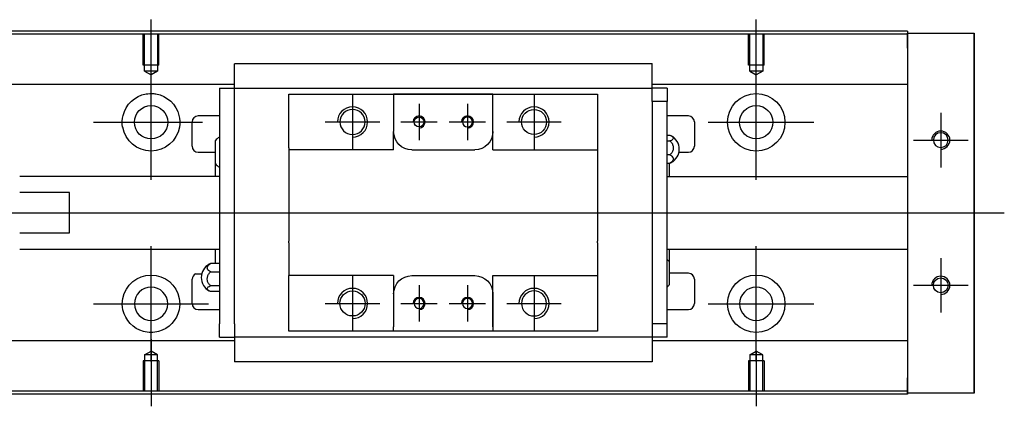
# Model space of a CAD drawing. Header units: millimetres. Extents: x -212 to 3135, y -1694 to 860.
# Tile 33 of 33: x 1041 to 1204, y -313 to -249. Entities that reach past the tile are written whole.
import ezdxf
from ezdxf.lldxf.tags import DXFTag

# ---------------------------------------------------------------- set-up
doc = ezdxf.new("R2010")
doc.units = ezdxf.units.MM
doc.layers.get('0').update_dxf_attribs({"linetype": 'CONTINUOUS'})
tags = doc.linetypes.add('DASHED', pattern=[25.72, 12.86, -12.86]).pattern_tags.tags
tags[6:7] = [DXFTag(74, 4), DXFTag(75, 0), DXFTag(340, '0'), DXFTag(46, 0.0), DXFTag(50, 0.0), DXFTag(44, 0.0), DXFTag(45, 0.0)]
tags[4:5] = [DXFTag(74, 4), DXFTag(75, 0), DXFTag(340, '0'), DXFTag(46, 0.0), DXFTag(50, 0.0), DXFTag(44, 0.0), DXFTag(45, 0.0)]

msp = doc.modelspace()

# ---------------------------------------------------------------- linework, layer by layer
for p, q in [((1062.58, -260.53), (1062.58, -249.4)), ((1162.58, -258.53), (1162.58, -249.4)), ((1062.58, -275.88), (1062.58, -256.83)), ((1162.58, -275.88), (1162.58, -256.83)), ((1095.87, -261.81), (1095.87, -270.81)), ((1125.87, -261.81), (1125.87, -270.81)), ((1106.87, -263.31), (1106.87, -269.31)), ((1114.87, -263.31), (1114.87, -269.31)), ((1193.08, -264.81), (1193.08, -273.81)), ((1053.05, -266.36), (1071.1, -266.36)), ((1091.37, -266.31), (1100.37, -266.31)), ((1103.87, -266.31), (1109.87, -266.31)), ((1111.87, -266.31), (1117.87, -266.31)), ((1121.37, -266.31), (1130.37, -266.31)), ((1154.63, -266.36), (1172.1, -266.36)), ((1188.58, -269.31), (1197.58, -269.31)), ((973.58, -281.31), (1087.01, -281.31)), ((1087.01, -281.31), (1203.58, -281.31)), ((1062.58, -305.88), (1062.58, -286.83)), ((1162.58, -305.88), (1162.58, -286.83)), ((1193.08, -288.81), (1193.08, -297.81)), ((1069.96, -291.4), (1070.96, -291.4)), ((1072.13, -291.4), (1072.2, -291.4)), ((1095.87, -291.81), (1095.87, -300.81)), ((1125.87, -291.81), (1125.87, -300.81)), ((1106.87, -293.31), (1106.87, -299.31)), ((1114.87, -293.31), (1114.87, -299.31)), ((1188.58, -293.31), (1197.58, -293.31)), ((1053.05, -296.36), (1072.1, -296.36)), ((1091.37, -296.31), (1100.37, -296.31)), ((1103.87, -296.31), (1109.87, -296.31)), ((1111.87, -296.31), (1117.87, -296.31)), ((1121.37, -296.31), (1130.37, -296.31)), ((1154.63, -296.36), (1172.1, -296.36)), ((1062.58, -302.19), (1062.58, -313.31)), ((1162.58, -304.19), (1162.58, -313.31))]:
    msp.add_line(p, q)
at = {"linetype": 'Continuous'}
for p, q in [((1094.71, -251.31), (1037.58, -251.31)), ((1094.59, -251.81), (1037.58, -251.81)), ((1187.58, -251.81), (1094.59, -251.81)), ((1187.58, -251.31), (1094.71, -251.31)), ((1187.58, -251.31), (1187.58, -251.61)), ((1187.58, -254.11), (1187.58, -251.61)), ((1187.58, -251.61), (1198.58, -251.61)), ((1198.58, -251.61), (1198.58, -254.11)), ((1198.58, -251.61), (1198.58, -251.61)), ((1198.58, -251.61), (1198.58, -251.61)), ((1198.58, -251.61), (1198.58, -255.42)), ((1198.58, -255.42), (1198.58, -251.61)), ((1198.58, -251.61), (1198.58, -255.42)), ((1198.58, -254.11), (1198.58, -252.61)), ((1198.58, -255.42), (1198.58, -252.61)), ((1187.58, -254.11), (1187.58, -308.61)), ((1198.58, -254.11), (1198.58, -308.61)), ((1198.58, -308.61), (1198.58, -254.11)), ((1076.37, -256.83), (1076.37, -256.7)), ((1076.37, -256.7), (1076.37, -256.7)), ((1145.37, -256.7), (1076.37, -256.7)), ((1076.37, -260.4), (1076.37, -256.83)), ((1145.37, -256.7), (1145.37, -256.65)), ((1145.37, -256.83), (1145.37, -256.7)), ((1145.37, -260.4), (1145.37, -256.83)), ((1076.37, -260.14), (1037.58, -260.14)), ((1187.58, -260.14), (1145.37, -260.14)), ((1073.87, -260.73), (1073.87, -262.93)), ((1073.87, -260.73), (1076.37, -260.73)), ((1076.37, -260.73), (1076.37, -260.4)), ((1076.37, -261.73), (1076.37, -260.73)), ((1076.37, -260.73), (1145.37, -260.73)), ((1076.37, -262.93), (1076.37, -261.73)), ((1085.37, -262.73), (1085.37, -261.73)), ((1102.67, -261.73), (1102.67, -262.43)), ((1119.07, -261.73), (1102.67, -261.73)), ((1102.76, -261.73), (1118.98, -261.73)), ((1119.07, -262.43), (1119.07, -261.73)), ((1136.37, -261.73), (1136.37, -262.73)), ((1145.37, -260.73), (1145.37, -260.4)), ((1147.87, -260.73), (1145.37, -260.73)), ((1145.37, -261.73), (1145.37, -260.73)), ((1145.37, -262.93), (1145.37, -261.73)), ((1147.87, -260.73), (1147.87, -262.93)), ((1073.87, -262.93), (1073.87, -299.68)), ((1076.37, -263.41), (1076.37, -262.93)), ((1076.37, -263.41), (1076.37, -262.98)), ((1076.37, -299.2), (1076.37, -263.41)), ((1085.37, -270.61), (1085.37, -262.73)), ((1102.67, -262.43), (1102.67, -267.91)), ((1119.07, -270.91), (1119.07, -262.43)), ((1119.07, -267.91), (1119.07, -262.43)), ((1136.37, -262.73), (1136.37, -270.61)), ((1147.87, -262.93), (1145.37, -262.93)), ((1145.37, -262.93), (1145.37, -263.41)), ((1145.37, -262.98), (1145.37, -263.41)), ((1145.37, -263.41), (1145.37, -299.2)), ((1147.87, -299.68), (1147.87, -262.93)), ((1069.37, -270.31), (1069.37, -266.31)), ((1073.87, -265.31), (1070.37, -265.31)), ((1151.37, -265.31), (1147.87, -265.31)), ((1152.37, -266.31), (1152.37, -270.31)), ((1102.67, -270.91), (1102.67, -267.91)), ((1073.22, -273.23), (1073.22, -269.37)), ((1147.87, -268.51), (1148.33, -268.51)), ((1147.87, -269.45), (1148.33, -269.45)), ((1070.37, -271.31), (1073.22, -271.31)), ((1085.37, -270.61), (1085.37, -276.31)), ((1105.67, -270.91), (1116.07, -270.91)), ((1119.07, -270.91), (1136.37, -270.91)), ((1136.37, -270.61), (1136.37, -276.31)), ((1149.82, -271.31), (1151.37, -271.31)), ((1073.22, -275.31), (1073.22, -273.23)), ((1148.33, -271.75), (1147.87, -271.75)), ((1147.87, -273.1), (1148.33, -273.1)), ((1148.22, -273.1), (1148.22, -275.31)), ((1073.87, -275.31), (1040.88, -275.31)), ((1085.37, -276.31), (1085.37, -276.61)), ((1136.37, -276.31), (1136.37, -276.61)), ((1187.58, -275.36), (1147.87, -275.36)), ((1049.08, -277.99), (1040.88, -277.99)), ((1049.08, -284.62), (1049.08, -277.99)), ((1085.37, -276.61), (1085.37, -286.01)), ((1136.37, -276.61), (1136.37, -286.01)), ((1040.88, -284.62), (1049.08, -284.62)), ((1085.37, -286.31), (1085.37, -286.01)), ((1085.37, -286.31), (1085.37, -291.71)), ((1136.37, -286.31), (1136.37, -286.01)), ((1136.37, -286.31), (1136.37, -291.71)), ((1040.88, -287.31), (1073.87, -287.31)), ((1073.22, -289.73), (1073.22, -287.31)), ((1147.87, -287.36), (1187.58, -287.36)), ((1148.22, -287.31), (1148.22, -289.39)), ((1148.22, -289.39), (1148.22, -293.24)), ((1073.87, -289.73), (1072.42, -289.73)), ((1072.42, -291.09), (1073.87, -291.09)), ((1069.37, -296.31), (1069.37, -292.31)), ((1085.37, -292.01), (1085.37, -291.71)), ((1102.67, -291.71), (1085.37, -291.71)), ((1085.37, -299.88), (1085.37, -292.01)), ((1102.67, -291.71), (1102.67, -294.71)), ((1105.67, -291.71), (1116.07, -291.71)), ((1119.07, -300.18), (1119.07, -291.71)), ((1136.37, -291.71), (1136.37, -299.88)), ((1151.37, -291.31), (1148.22, -291.31)), ((1152.37, -292.31), (1152.37, -296.31)), ((1073.87, -293.39), (1072.42, -293.39)), ((1073.87, -294.33), (1072.42, -294.33)), ((1102.67, -294.71), (1102.67, -300.18)), ((1119.07, -294.71), (1119.07, -300.18)), ((1070.37, -297.31), (1073.87, -297.31)), ((1147.87, -297.31), (1151.37, -297.31)), ((1076.37, -299.64), (1076.37, -299.2)), ((1076.37, -299.68), (1076.37, -299.2)), ((1145.37, -299.2), (1145.37, -299.68)), ((1145.37, -299.2), (1145.37, -299.64)), ((1073.87, -301.88), (1073.87, -299.68)), ((1076.37, -299.68), (1076.37, -300.88)), ((1076.37, -300.88), (1076.37, -301.88)), ((1085.37, -300.88), (1085.37, -299.88)), ((1102.67, -300.88), (1102.67, -300.18)), ((1119.07, -300.88), (1102.67, -300.88)), ((1118.98, -300.88), (1102.76, -300.88)), ((1119.07, -300.18), (1119.07, -300.88)), ((1136.37, -300.88), (1127.72, -300.88)), ((1136.37, -299.88), (1136.37, -300.88)), ((1145.37, -299.68), (1145.37, -300.88)), ((1147.87, -299.68), (1145.37, -299.68)), ((1145.37, -300.88), (1145.37, -301.88)), ((1147.87, -301.88), (1147.87, -299.68)), ((1076.37, -302.48), (1037.58, -302.48)), ((1073.87, -301.88), (1076.37, -301.88)), ((1145.37, -301.88), (1076.37, -301.88)), ((1076.37, -301.88), (1076.37, -305.79)), ((1145.37, -301.88), (1145.37, -302.21)), ((1147.87, -301.88), (1145.37, -301.88)), ((1145.37, -302.21), (1145.37, -305.79)), ((1187.58, -302.48), (1145.37, -302.48)), ((1076.37, -305.79), (1076.37, -305.92)), ((1145.37, -305.79), (1145.37, -305.92)), ((1076.37, -305.92), (1076.37, -305.96)), ((1076.37, -305.92), (1145.37, -305.92)), ((1145.37, -305.92), (1145.37, -305.96)), ((1198.58, -307.29), (1198.58, -311.11)), ((1198.58, -310.11), (1198.58, -307.29)), ((1198.58, -307.29), (1198.58, -311.11)), ((1198.58, -311.11), (1198.58, -307.29)), ((1187.58, -311.11), (1187.58, -308.61)), ((1198.58, -310.11), (1198.58, -308.61)), ((1198.58, -308.61), (1198.58, -311.11)), ((1079.46, -310.81), (1037.58, -310.81)), ((1079.33, -311.31), (1037.58, -311.31)), ((1187.58, -311.31), (1079.33, -311.31)), ((1187.58, -310.81), (1079.46, -310.81)), ((1187.58, -311.11), (1187.58, -311.31)), ((1198.58, -311.11), (1187.58, -311.11)), ((1198.58, -311.11), (1198.58, -311.11)), ((1198.58, -311.11), (1198.58, -311.11))]:
    msp.add_line(p, q, dxfattribs=at)
at = {"linetype": 'DASHED', "ltscale": 0.1}
for p, q in [((1061.28, -256.9), (1061.28, -251.9)), ((1061.5, -257.9), (1061.5, -251.9)), ((1063.65, -251.9), (1063.65, -257.9)), ((1063.88, -256.9), (1063.88, -251.9)), ((1161.28, -256.9), (1161.28, -251.9)), ((1161.5, -257.9), (1161.5, -251.9)), ((1163.65, -251.9), (1163.65, -257.9)), ((1163.88, -256.9), (1163.88, -251.9)), ((1063.88, -256.9), (1061.28, -256.9)), ((1163.88, -256.9), (1161.28, -256.9)), ((1063.65, -257.9), (1061.5, -257.9)), ((1061.5, -257.9), (1062.58, -258.53)), ((1063.65, -257.9), (1062.58, -258.53)), ((1163.65, -257.9), (1161.5, -257.9)), ((1161.5, -257.9), (1162.58, -258.53)), ((1163.65, -257.9), (1162.58, -258.53)), ((1061.5, -304.81), (1062.58, -304.19)), ((1063.65, -304.81), (1062.58, -304.19)), ((1161.5, -304.81), (1162.58, -304.19)), ((1163.65, -304.81), (1162.58, -304.19)), ((1063.88, -305.81), (1061.28, -305.81)), ((1061.28, -305.81), (1061.28, -310.81)), ((1061.5, -304.81), (1061.5, -310.81)), ((1063.65, -304.81), (1061.5, -304.81)), ((1063.65, -310.81), (1063.65, -304.81)), ((1063.88, -305.81), (1063.88, -310.81)), ((1163.88, -305.81), (1161.28, -305.81)), ((1161.28, -305.81), (1161.28, -310.81)), ((1161.5, -304.81), (1161.5, -310.81)), ((1163.65, -304.81), (1161.5, -304.81)), ((1163.65, -310.81), (1163.65, -304.81)), ((1163.88, -305.81), (1163.88, -310.81))]:
    msp.add_line(p, q, dxfattribs=at)
at = {"linetype": 'DASHED'}
for p, q in [((1187.58, -251.61), (1187.58, -251.81)), ((1187.58, -251.61), (1187.58, -254.11)), ((1187.58, -251.81), (1187.58, -252.81)), ((1187.58, -252.81), (1187.58, -259.14)), ((1187.58, -259.14), (1187.58, -260.14)), ((1187.58, -260.14), (1187.58, -261.68)), ((1076.37, -260.83), (1076.37, -260.83)), ((1145.37, -260.83), (1145.37, -260.83)), ((1187.58, -261.68), (1187.58, -265.24)), ((1187.58, -265.24), (1187.58, -267.16)), ((1187.58, -267.16), (1187.58, -270.86)), ((1187.58, -291.86), (1187.58, -295.46)), ((1187.58, -295.46), (1187.58, -297.38)), ((1187.58, -297.38), (1187.58, -300.94)), ((1187.58, -300.94), (1187.58, -302.48)), ((1145.37, -301.78), (1145.37, -301.78)), ((1187.58, -302.48), (1187.58, -303.48)), ((1187.58, -303.48), (1187.58, -309.81)), ((1187.58, -308.61), (1187.58, -311.11)), ((1187.58, -309.81), (1187.58, -310.81)), ((1187.58, -310.81), (1187.58, -311.11))]:
    msp.add_line(p, q, dxfattribs=at)
at = {"linetype": 'Continuous'}
for centre, radius in [((1162.58, -266.36), 4.75), ((1062.58, -266.36), 2.75), ((1125.87, -266.31), 2.07), ((1162.58, -266.36), 2.75), ((1106.87, -266.31), 0.825), ((1162.58, -296.36), 4.75), ((1193.08, -293.31), 1.22), ((1095.87, -296.31), 2.07)]:
    msp.add_circle(centre, radius, dxfattribs=at)
at = {"linetype": 'Continuous', "extrusion": (0, 0, -1)}
for centre, radius in [((-1095.87, -266.31), 2.07), ((-1114.87, -266.31), 0.825), ((-1193.08, -269.31), 1.22), ((-1062.58, -296.36), 2.75), ((-1125.87, -296.31), 2.07), ((-1162.58, -296.36), 2.75), ((-1106.87, -296.31), 0.825), ((-1114.87, -296.31), 0.825)]:
    msp.add_circle(centre, radius, dxfattribs=at)
for centre, radius, start, end in [((-1062.58, -266.36), 4.75, 13.6191, 80.1049), ((-1062.58, -266.36), 4.75, 99.8951, 166.3809), ((-1062.58, -266.36), 4.75, 189.6765, 350.3235), ((-1105.67, -267.91), 3, 270, 359.96), ((-1116.07, -267.91), 3, 180, 270), ((-1062.58, -296.36), 4.75, 10.8558, 169.1442), ((-1105.67, -294.71), 3, 0, 90), ((-1116.07, -294.71), 3, 90, 180), ((-1062.58, -296.36), 4.75, 285.2319, 347.572), ((-1062.58, -296.36), 4.75, 192.428, 254.7681)]:
    msp.add_arc(centre, radius, start, end, dxfattribs=at)
for centre, radius in [((1095.87, -266.31), 2.5), ((1125.87, -266.31), 2.5), ((1106.87, -266.31), 1), ((1114.87, -266.31), 1), ((1193.08, -269.31), 1.5), ((1193.08, -293.31), 1.5), ((1095.87, -296.31), 2.5), ((1125.87, -296.31), 2.5), ((1106.87, -296.31), 1), ((1114.87, -296.31), 1)]:
    msp.add_arc(centre, radius, 270, 180)
at = {"linetype": 'Continuous'}
for centre, radius, start, end in [((1070.37, -266.31), 1, 90, 180), ((1151.37, -266.31), 1, 0, 90), ((1075.36, -271.26), 2.85, 121.5132, 138.6569), ((1147.37, -270.81), 2.5, 0, 61.7734), ((1070.37, -270.31), 1, 180, 270), ((1147.37, -270.81), 2.5, 298.2701, 0), ((1151.37, -270.31), 1, 270, 0), ((1075.36, -271.34), 2.85, 221.3431, 238.4868), ((1146.08, -291.27), 2.85, 41.3431, 51.1006), ((1073.37, -292.03), 2.5, 118.2701, 180), ((1070.37, -292.31), 1, 114.7486, 180), ((1073.37, -292.03), 2.5, 180, 241.7734), ((1151.37, -292.31), 1, 0, 90), ((1146.08, -291.36), 2.85, 308.8994, 318.6569), ((1070.37, -296.31), 1, 180, 270), ((1151.37, -296.31), 1, 270, 0)]:
    msp.add_arc(centre, radius, start, end, dxfattribs=at)
at = {"linetype": 'Continuous', "extrusion": (-9.4296e-11, 2e-16, -1)}
msp.add_open_spline([(1198.58, -255.42), (1198.58, -255.6), (1198.58, -255.78), (1198.58, -256.14), (1198.58, -256.31), (1198.58, -256.65), (1198.58, -256.82), (1198.58, -257.13), (1198.58, -257.28), (1198.58, -257.57), (1198.58, -257.7), (1198.58, -257.94), (1198.58, -258.05), (1198.58, -258.25), (1198.58, -258.33), (1198.58, -258.48), (1198.58, -258.53), (1198.58, -258.62), (1198.58, -258.65), (1198.58, -258.67), (1198.58, -258.67), (1198.58, -258.64), (1198.58, -258.61), (1198.58, -258.52), (1198.58, -258.46), (1198.58, -258.31), (1198.58, -258.22), (1198.58, -258.02), (1198.58, -257.91), (1198.58, -257.66), (1198.58, -257.52), (1198.58, -257.24), (1198.58, -257.08), (1198.58, -256.77), (1198.58, -256.6), (1198.58, -256.43), (1198.58, -256.1), (1198.58, -255.76), (1198.58, -255.42)], degree=3, knots=[0, 0, 0, 0, 0.052893, 0.052893, 0.105785, 0.105785, 0.158678, 0.158678, 0.211571, 0.211571, 0.264464, 0.264464, 0.317356, 0.317356, 0.370249, 0.370249, 0.423142, 0.423142, 0.476034, 0.476034, 0.528927, 0.528927, 0.58182, 0.58182, 0.634712, 0.634712, 0.687605, 0.687605, 0.740498, 0.740498, 0.793391, 0.793391, 0.846283, 0.846283, 0.899176, 0.899176, 0.899176, 1, 1, 1, 1], dxfattribs=at)
at = {"linetype": 'Continuous'}
for points, knots in [([(1198.58, -255.42), (1198.58, -255.6), (1198.58, -255.78), (1198.58, -256.14), (1198.58, -256.31), (1198.58, -256.65), (1198.58, -256.82), (1198.58, -257.13), (1198.58, -257.28), (1198.58, -257.57), (1198.58, -257.7), (1198.58, -257.94), (1198.58, -258.05), (1198.58, -258.25), (1198.58, -258.33), (1198.58, -258.48), (1198.58, -258.53), (1198.58, -258.62), (1198.58, -258.65), (1198.58, -258.67), (1198.58, -258.67), (1198.58, -258.64), (1198.58, -258.61), (1198.58, -258.52), (1198.58, -258.46), (1198.58, -258.31), (1198.58, -258.22), (1198.58, -258.02), (1198.58, -257.91), (1198.58, -257.66), (1198.58, -257.52), (1198.58, -257.24), (1198.58, -257.08), (1198.58, -256.77), (1198.58, -256.6), (1198.58, -256.43), (1198.58, -256.1), (1198.58, -255.76), (1198.58, -255.42)], [0, 0, 0, 0, 0.052893, 0.052893, 0.105785, 0.105785, 0.158678, 0.158678, 0.211571, 0.211571, 0.264464, 0.264464, 0.317356, 0.317356, 0.370249, 0.370249, 0.423142, 0.423142, 0.476034, 0.476034, 0.528927, 0.528927, 0.58182, 0.58182, 0.634712, 0.634712, 0.687605, 0.687605, 0.740498, 0.740498, 0.793391, 0.793391, 0.846283, 0.846283, 0.899176, 0.899176, 0.899176, 1, 1, 1, 1]), ([(1061.76, -261.68), (1062.17, -261.61), (1062.6, -261.59), (1063.15, -261.64), (1063.27, -261.66), (1063.39, -261.68)], [0, 0, 0, 0, 0.772987, 0.772987, 1, 1, 1, 1]), ([(1148.33, -268.51), (1148.46, -268.55), (1148.57, -268.61), (1148.75, -268.72), (1148.81, -268.79), (1148.88, -268.92), (1148.88, -268.99), (1148.84, -269.13), (1148.79, -269.2), (1148.63, -269.32), (1148.53, -269.38), (1148.38, -269.43), (1148.36, -269.44), (1148.33, -269.45)], [0, 0, 0, 0, 0.192078, 0.192078, 0.384156, 0.384156, 0.576234, 0.576234, 0.768312, 0.768312, 0.960389, 0.960389, 1, 1, 1, 1]), ([(1148.33, -269.45), (1148.46, -269.56), (1148.57, -269.69), (1148.75, -269.98), (1148.81, -270.14), (1148.88, -270.46), (1148.88, -270.63), (1148.84, -270.97), (1148.79, -271.13), (1148.63, -271.43), (1148.53, -271.56), (1148.38, -271.7), (1148.36, -271.73), (1148.33, -271.75)], [0, 0, 0, 0, 0.192078, 0.192078, 0.384156, 0.384156, 0.576234, 0.576234, 0.768312, 0.768312, 0.960389, 0.960389, 1, 1, 1, 1]), ([(1148.33, -271.75), (1148.46, -271.81), (1148.57, -271.89), (1148.75, -272.06), (1148.81, -272.15), (1148.88, -272.34), (1148.88, -272.45), (1148.84, -272.64), (1148.79, -272.74), (1148.63, -272.91), (1148.53, -272.99), (1148.38, -273.08), (1148.36, -273.09), (1148.33, -273.1)], [0, 0, 0, 0, 0.192078, 0.192078, 0.384156, 0.384156, 0.576234, 0.576234, 0.768312, 0.768312, 0.960389, 0.960389, 1, 1, 1, 1]), ([(1072.42, -291.09), (1072.29, -291.03), (1072.18, -290.95), (1072, -290.78), (1071.94, -290.69), (1071.87, -290.49), (1071.87, -290.39), (1071.91, -290.2), (1071.96, -290.1), (1072.11, -289.92), (1072.22, -289.84), (1072.36, -289.76), (1072.39, -289.75), (1072.42, -289.73)], [0, 0, 0, 0, 0.192078, 0.192078, 0.384156, 0.384156, 0.576234, 0.576234, 0.768312, 0.768312, 0.960389, 0.960389, 1, 1, 1, 1]), ([(1072.42, -293.39), (1072.29, -293.28), (1072.18, -293.15), (1072, -292.86), (1071.94, -292.7), (1071.87, -292.38), (1071.87, -292.2), (1071.91, -291.87), (1071.96, -291.71), (1072.11, -291.41), (1072.22, -291.27), (1072.36, -291.13), (1072.39, -291.11), (1072.42, -291.09)], [0, 0, 0, 0, 0.192078, 0.192078, 0.384156, 0.384156, 0.576234, 0.576234, 0.768312, 0.768312, 0.960389, 0.960389, 1, 1, 1, 1]), ([(1072.42, -294.33), (1072.29, -294.28), (1072.18, -294.23), (1072, -294.11), (1071.94, -294.05), (1071.87, -293.91), (1071.87, -293.84), (1071.91, -293.71), (1071.96, -293.64), (1072.11, -293.52), (1072.22, -293.46), (1072.36, -293.4), (1072.39, -293.39), (1072.42, -293.39)], [0, 0, 0, 0, 0.192078, 0.192078, 0.384156, 0.384156, 0.576234, 0.576234, 0.768312, 0.768312, 0.960389, 0.960389, 1, 1, 1, 1]), ([(1063.83, -300.94), (1063.42, -301.05), (1063, -301.11), (1062.16, -301.11), (1061.73, -301.05), (1061.33, -300.94)], [0, 0, 0, 0, 0.500461, 0.500461, 1, 1, 1, 1]), ([(1198.58, -304.04), (1198.58, -304.04), (1198.58, -304.05), (1198.58, -304.07), (1198.58, -304.1), (1198.58, -304.2), (1198.58, -304.26), (1198.58, -304.41), (1198.58, -304.49), (1198.58, -304.69), (1198.58, -304.81), (1198.58, -305.05), (1198.58, -305.19), (1198.58, -305.48), (1198.58, -305.63), (1198.58, -305.95), (1198.58, -306.11), (1198.58, -306.45), (1198.58, -306.61), (1198.58, -306.95), (1198.58, -307.12), (1198.58, -307.29)], [0, 0, 0, 0, 0.058411, 0.058411, 0.164275, 0.164275, 0.270139, 0.270139, 0.376003, 0.376003, 0.481867, 0.481867, 0.587731, 0.587731, 0.693595, 0.693595, 0.799459, 0.799459, 0.898473, 0.898473, 1, 1, 1, 1])]:
    msp.add_open_spline(points, degree=3, knots=knots, dxfattribs=at)
for points, degree in [([(1085.37, -261.73), (1102.67, -261.73)], 1), ([(1119.07, -261.73), (1136.37, -261.73)], 1), ([(1057.89, -267.16), (1057.78, -266.5), (1057.82, -265.83), (1057.96, -265.24)], 3), ([(1067.19, -265.24), (1067.34, -265.83), (1067.37, -266.5), (1067.26, -267.16)], 3), ([(1102.67, -270.91), (1085.37, -270.91)], 1), ([(1148.33, -273.1), (1148.42, -273.07), (1148.5, -273.04), (1148.57, -273)], 3), ([(1072.42, -289.73), (1072.33, -289.76), (1072.25, -289.8), (1072.18, -289.83)], 3), ([(1119.07, -291.71), (1136.37, -291.71)], 1), ([(1057.94, -297.38), (1057.81, -296.78), (1057.79, -296.11), (1057.91, -295.46)], 3), ([(1067.24, -295.46), (1067.37, -296.12), (1067.35, -296.78), (1067.22, -297.38)], 3), ([(1102.67, -300.88), (1085.37, -300.88)], 1), ([(1136.37, -300.88), (1119.07, -300.88)], 1)]:
    msp.add_open_spline(points, degree=degree, dxfattribs=at)
msp.add_rational_spline([(1102.67, -267.91), (1102.67, -267.91), (1102.67, -267.91)], [0.500000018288, 0.499999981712, 0.500000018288], degree=2, dxfattribs=at)
at = {"linetype": 'Continuous', "extrusion": (-1.26256e-11, 1e-16, -1)}
msp.add_open_spline([(1198.58, -307.29), (1198.58, -307.11), (1198.58, -306.93), (1198.58, -306.58), (1198.58, -306.4), (1198.58, -306.06), (1198.58, -305.9), (1198.58, -305.58), (1198.58, -305.43), (1198.58, -305.15), (1198.58, -305.01), (1198.58, -304.77), (1198.58, -304.66), (1198.58, -304.46), (1198.58, -304.38), (1198.58, -304.24), (1198.58, -304.18), (1198.58, -304.09), (1198.58, -304.07), (1198.58, -304.04), (1198.58, -304.04), (1198.58, -304.07), (1198.58, -304.1), (1198.58, -304.2), (1198.58, -304.26), (1198.58, -304.41), (1198.58, -304.49), (1198.58, -304.69), (1198.58, -304.81), (1198.58, -305.05), (1198.58, -305.19), (1198.58, -305.48), (1198.58, -305.63), (1198.58, -305.95), (1198.58, -306.11), (1198.58, -306.45), (1198.58, -306.61), (1198.58, -306.95), (1198.58, -307.12), (1198.58, -307.29)], degree=3, knots=[0, 0, 0, 0, 0.052926, 0.052926, 0.105852, 0.105852, 0.158778, 0.158778, 0.211704, 0.211704, 0.26463, 0.26463, 0.317556, 0.317556, 0.370482, 0.370482, 0.423408, 0.423408, 0.476333, 0.476333, 0.529259, 0.529259, 0.582185, 0.582185, 0.635111, 0.635111, 0.688037, 0.688037, 0.740963, 0.740963, 0.793889, 0.793889, 0.846815, 0.846815, 0.899741, 0.899741, 0.949242, 0.949242, 1, 1, 1, 1], dxfattribs=at)
at = {"linetype": 'Continuous', "extrusion": (1.01477e-11, 0, -1)}
msp.add_open_spline([(1198.58, -307.29), (1198.58, -307.11), (1198.58, -306.93), (1198.58, -306.58), (1198.58, -306.4), (1198.58, -306.06), (1198.58, -305.9), (1198.58, -305.58), (1198.58, -305.43), (1198.58, -305.15), (1198.58, -305.01), (1198.58, -304.77), (1198.58, -304.66), (1198.58, -304.46), (1198.58, -304.38), (1198.58, -304.24), (1198.58, -304.18), (1198.58, -304.09), (1198.58, -304.07), (1198.58, -304.05)], degree=3, knots=[0, 0, 0, 0, 0.111112, 0.111112, 0.222224, 0.222224, 0.333337, 0.333337, 0.444449, 0.444449, 0.555561, 0.555561, 0.666673, 0.666673, 0.777785, 0.777785, 0.888898, 0.888898, 1, 1, 1, 1], dxfattribs=at)

doc.saveas('drawing.dxf')
